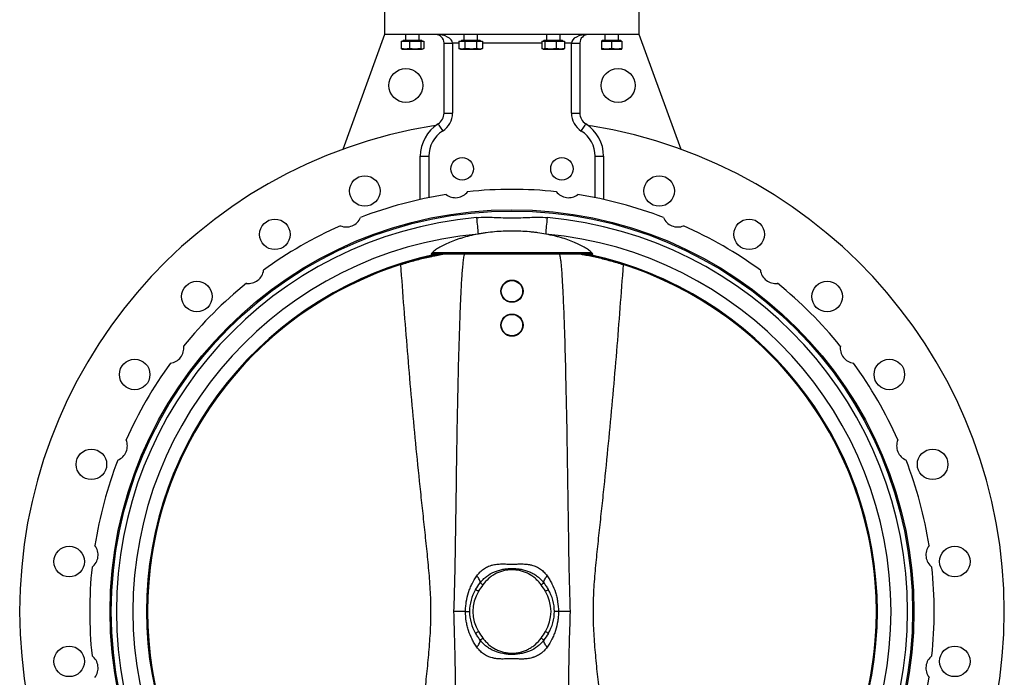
# Model space of a CAD drawing. Header units: millimetres. Extents: x 708 to 6010, y 131 to 3804.
# Tile 12 of 54: x 2048 to 3208, y 1637 to 2412. Entities that reach past the tile are written whole.
import ezdxf

# ---------------------------------------------------------------- set-up
doc = ezdxf.new("R2010")
doc.units = ezdxf.units.MM

msp = doc.modelspace()

# ---------------------------------------------------------------- linework, layer by layer
at = {"color": 7, "linetype": 'Continuous', "lineweight": 25}
for p, q in [((2478, 2430.8), (2478, 2394.7)), ((2778, 2394.7), (2778, 2434.7)), ((2478, 2394.7), (2428.8, 2259.4)), ((2478.6, 2394.7), (2478, 2394.7)), ((2777.5, 2394.7), (2478.6, 2394.7)), ((2502.7, 2394.7), (2502.7, 2387.6)), ((2518.7, 2387.6), (2518.7, 2394.7)), ((2571.4, 2394.7), (2571.4, 2387.6)), ((2587.4, 2387.6), (2587.4, 2394.7)), ((2668.6, 2394.7), (2668.6, 2387.6)), ((2684.6, 2387.6), (2684.6, 2394.7)), ((2737.4, 2394.7), (2737.4, 2387.6)), ((2753.4, 2387.6), (2753.4, 2394.7)), ((2778, 2394.7), (2777.5, 2394.7)), ((2827.3, 2259.4), (2778, 2394.7)), ((2497.3, 2386.8), (2497.3, 2378.3)), ((2497.3, 2386.8), (2507.1, 2386.8)), ((2499.7, 2387.6), (2498.9, 2386.8)), ((2521.7, 2387.6), (2499.7, 2387.6)), ((2507.1, 2386.8), (2507.1, 2378.3)), ((2507.1, 2386.8), (2520.5, 2386.8)), ((2520.5, 2386.8), (2520.5, 2378.3)), ((2520.5, 2386.8), (2524.1, 2386.8)), ((2522.5, 2386.8), (2521.7, 2387.6)), ((2524.1, 2386.8), (2524.1, 2378.3)), ((2548, 2384.7), (2558, 2384.7)), ((2548, 2302.1), (2548, 2384.7)), ((2558, 2384.7), (2558, 2302.1)), ((2565.6, 2386.8), (2565.6, 2378.3)), ((2565.6, 2386.8), (2572.5, 2386.8)), ((2565.6, 2378.3), (2567.4, 2377.6)), ((2568.4, 2387.6), (2567.6, 2386.8)), ((2590.4, 2387.6), (2568.4, 2387.6)), ((2572.5, 2386.8), (2572.5, 2378.3)), ((2572.5, 2386.8), (2586.4, 2386.8)), ((2586.4, 2386.8), (2586.4, 2378.3)), ((2586.4, 2386.8), (2593.3, 2386.8)), ((2591.2, 2386.8), (2590.4, 2387.6)), ((2591.4, 2377.6), (2593.3, 2378.3)), ((2593.3, 2386.8), (2593.3, 2378.3)), ((2663.3, 2386.8), (2663.3, 2378.3)), ((2663.3, 2386.8), (2666.8, 2386.8)), ((2665.6, 2387.6), (2664.8, 2386.8)), ((2687.6, 2387.6), (2665.6, 2387.6)), ((2666.8, 2386.8), (2666.8, 2378.3)), ((2666.8, 2386.8), (2680.2, 2386.8)), ((2680.2, 2386.8), (2680.2, 2378.3)), ((2680.2, 2386.8), (2690, 2386.8)), ((2688.4, 2386.8), (2687.6, 2387.6)), ((2690, 2386.8), (2690, 2378.3)), ((2698, 2384.7), (2708, 2384.7)), ((2698, 2302.1), (2698, 2384.7)), ((2708, 2384.7), (2708, 2302.1)), ((2733.4, 2386.8), (2733.4, 2378.3)), ((2733.4, 2386.8), (2745.4, 2386.8)), ((2734.4, 2387.6), (2733.6, 2386.8)), ((2756.4, 2387.6), (2734.4, 2387.6)), ((2745.4, 2386.8), (2745.4, 2378.3)), ((2745.4, 2386.8), (2757.4, 2386.8)), ((2757.2, 2386.8), (2756.4, 2387.6)), ((2757.4, 2386.8), (2757.4, 2378.3)), ((2498.3, 2377.8), (2498.7, 2377.6)), ((2498.7, 2377.6), (2502.2, 2377.6)), ((2502.2, 2377.6), (2513.8, 2377.6)), ((2513.8, 2377.6), (2522.3, 2377.6)), ((2522.7, 2377.6), (2522.3, 2377.6)), ((2522.7, 2377.6), (2523.1, 2377.8)), ((2567.4, 2377.6), (2569, 2377.6)), ((2569, 2377.6), (2579.4, 2377.6)), ((2579.4, 2377.6), (2589.8, 2377.6)), ((2589.8, 2377.6), (2591.4, 2377.6)), ((2664.2, 2377.8), (2664.6, 2377.6)), ((2664.6, 2377.6), (2665.1, 2377.6)), ((2665.1, 2377.6), (2673.5, 2377.6)), ((2673.5, 2377.6), (2685.1, 2377.6)), ((2685.1, 2377.6), (2688.6, 2377.6)), ((2688.6, 2377.6), (2689.1, 2377.8)), ((2733.4, 2377.6), (2739.4, 2377.6)), ((2739.4, 2377.6), (2751.4, 2377.6)), ((2751.4, 2377.6), (2757.4, 2377.6)), ((2548, 2302.1), (2558, 2302.1)), ((2698, 2302.1), (2708, 2302.1)), ((2520, 2251.3), (2530, 2251.3)), ((2520, 2200.4), (2520, 2251.3)), ((2530, 2251.3), (2530, 2202.5)), ((2726, 2251.3), (2736, 2251.3)), ((2726, 2202.5), (2726, 2251.3)), ((2736, 2251.3), (2736, 2200.4)), ((2721.3, 2137.3), (2534.8, 2137.3)), ((2719.4, 2135.7), (2536.6, 2135.7)), ((2573.3, 1714.7), (2559.2, 1714.7)), ((2696.9, 1714.7), (2682.8, 1714.7))]:
    msp.add_line(p, q, dxfattribs=at)
at = {"color": 8, "linetype": 'Continuous', "lineweight": 25}
for p, q in [((2565.6, 2384.7), (2558, 2384.7)), ((2663.3, 2384.7), (2593.3, 2384.7)), ((2698, 2384.7), (2690, 2384.7))]:
    msp.add_line(p, q, dxfattribs=at)
at = {"color": 7, "linetype": 'Continuous', "lineweight": 25, "flags": 128}
for points in [[(2541, 2289.4), (2541.1, 2289.2), (2541.4, 2288.7), (2541.9, 2288), (2542.6, 2286.9), (2543.4, 2285.6), (2544.3, 2284.2), (2545.3, 2282.6), (2546.4, 2280.9)], [(2709.7, 2280.9), (2710.7, 2282.6), (2711.8, 2284.2), (2712.7, 2285.6), (2713.5, 2286.9), (2714.1, 2288), (2714.6, 2288.7), (2714.9, 2289.2), (2715, 2289.4)], [(2586.3, 2179), (2586.6, 2176.3), (2586.8, 2173.6), (2587, 2171.1), (2587.3, 2168.7), (2587.5, 2166.5), (2587.6, 2164.5), (2587.8, 2162.8), (2587.9, 2161.3), (2588, 2160.2), (2588.1, 2159.5)], [(2668, 2159.5), (2668.1, 2160.2), (2668.2, 2161.3), (2668.3, 2162.8), (2668.4, 2164.5), (2668.6, 2166.5), (2668.8, 2168.7), (2669, 2171.1), (2669.3, 2173.6), (2669.5, 2176.3), (2669.8, 2179)], [(2590.6, 1748.4), (2590.6, 1749.2), (2590.4, 1750), (2590.1, 1751), (2589.7, 1752), (2589.1, 1753.1), (2588.4, 1754.3), (2587.5, 1755.4), (2586.6, 1756.6)], [(2665.5, 1748.4), (2665.5, 1749.2), (2665.7, 1750), (2665.9, 1751), (2666.4, 1752), (2667, 1753.1), (2667.7, 1754.3), (2668.6, 1755.4), (2669.5, 1756.6)], [(2588.6, 1738.5), (2588, 1738.9), (2587.3, 1739.2), (2586.7, 1739.6), (2586.2, 1739.9), (2585.8, 1740.2), (2585.5, 1740.4), (2585.3, 1740.5), (2585.2, 1740.5)], [(2593.7, 1746.1), (2593.2, 1746.5), (2592.6, 1746.9), (2592.1, 1747.3), (2591.7, 1747.6), (2591.3, 1747.9), (2591, 1748.1), (2590.7, 1748.3), (2590.6, 1748.4)], [(2662.4, 1746.1), (2662.9, 1746.5), (2663.4, 1746.9), (2663.9, 1747.3), (2664.4, 1747.6), (2664.8, 1747.9), (2665.1, 1748.1), (2665.4, 1748.3), (2665.5, 1748.4)], [(2670.9, 1740.5), (2670.8, 1740.5), (2670.6, 1740.4), (2670.3, 1740.2), (2669.9, 1739.9), (2669.3, 1739.6), (2668.8, 1739.2), (2668.1, 1738.9), (2667.4, 1738.5)], [(2588.6, 1691), (2588, 1690.6), (2587.3, 1690.2), (2586.7, 1689.8), (2586.2, 1689.5), (2585.8, 1689.3), (2585.5, 1689.1), (2585.3, 1688.9), (2585.2, 1688.9)], [(2590.6, 1681), (2590.7, 1681.1), (2591, 1681.3), (2591.3, 1681.6), (2591.7, 1681.8), (2592.1, 1682.2), (2592.6, 1682.5), (2593.2, 1682.9), (2593.7, 1683.3)], [(2665.5, 1681), (2665.4, 1681.1), (2665.1, 1681.3), (2664.8, 1681.6), (2664.4, 1681.8), (2663.9, 1682.2), (2663.4, 1682.5), (2662.9, 1682.9), (2662.4, 1683.3)], [(2670.9, 1688.9), (2670.8, 1688.9), (2670.6, 1689.1), (2670.3, 1689.3), (2669.9, 1689.5), (2669.3, 1689.8), (2668.8, 1690.2), (2668.1, 1690.6), (2667.4, 1691)], [(2586.6, 1672.8), (2587.5, 1674), (2588.4, 1675.2), (2589.1, 1676.3), (2589.7, 1677.4), (2590.1, 1678.4), (2590.4, 1679.4), (2590.6, 1680.3), (2590.6, 1681)], [(2669.5, 1672.8), (2668.6, 1674), (2667.7, 1675.2), (2667, 1676.3), (2666.4, 1677.4), (2665.9, 1678.4), (2665.7, 1679.4), (2665.5, 1680.3), (2665.5, 1681)]]:
    msp.add_lwpolyline(points, dxfattribs=at)
at = {"color": 7, "linetype": 'Continuous', "lineweight": 25}
for centre, radius in [((2503, 2334.7), 20), ((2753, 2334.7), 20), ((2569.3, 2236.4), 13.2), ((2686.8, 2236.4), 13.2), ((2454.6, 2210.3), 18), ((2801.4, 2210.3), 18), ((2628, 1714.7), 473.5), ((2628, 1714.7), 472), ((2348.7, 2159.2), 18), ((2907.4, 2159.2), 18), ((2256.8, 2085.9), 18), ((2628, 2092.2), 13.1), ((2628, 2092.2), 12.6), ((2999.3, 2085.9), 18), ((2628, 2052.2), 13.1), ((2628, 2052.2), 12.6), ((2183.5, 1994), 18), ((3072.6, 1994), 18), ((2132.5, 1888.1), 18), ((3123.6, 1888.1), 18), ((2106.3, 1773.5), 18), ((3149.7, 1773.5), 18), ((2106.3, 1655.9), 18), ((3149.7, 1655.9), 18)]:
    msp.add_circle(centre, radius, dxfattribs=at)
for centre, radius, start, end in [((2538, 2384.7), 10, 0, 90), ((2718, 2384.7), 10, 90, 180), ((2533, 2302.1), 15, 302.231, 0), ((2533, 2302.1), 25, 302.231, 0), ((2723, 2302.1), 25, 180, 237.769), ((2723, 2302.1), 15, 180, 237.769), ((2628, 1714.7), 580, 99.1874, 260.8126), ((2565, 2251.3), 45, 122.231, 180), ((2533, 2302.1), 15, 279.1874, 302.231), ((2691, 2251.3), 45, 0, 57.769), ((2723, 2302.1), 15, 237.769, 260.8126), ((2628, 1714.7), 580, 279.1874, 80.8126), ((2565, 2251.3), 35, 122.231, 180), ((2691, 2251.3), 35, 0, 57.769), ((2628, 1714.7), 497.5, 98.9733, 111.0267), ((2561.5, 2220.4), 18, 232.215, 322.785), ((2628, 1714.7), 497.5, 83.9733, 96.0267), ((2694.6, 2220.4), 18, 217.215, 307.785), ((2628, 1714.7), 497.5, 68.9733, 81.0267), ((2628, 1714.7), 466.1, 95.1337, 264.8663), ((2628, 1714.7), 497.5, 113.9733, 126.0267), ((2432.9, 2185.9), 18, 247.215, 337.785), ((2628, 1714.7), 466.1, 275.1337, 84.8663), ((2823.2, 2185.9), 18, 202.215, 292.785), ((2628, 1714.7), 497.5, 53.9733, 66.0267), ((2628, 1714.7), 446.6, 95.1337, 264.8663), ((2628, 1714.7), 446.6, 275.1337, 84.8663), ((2628, 1714.7), 430.5, 102.3505, 257.6495), ((2628, 1714.7), 429.4, 281.3216, 78.6784), ((2628, 1714.7), 430.5, 282.3505, 77.6495), ((2628, 1714.7), 429.4, 107.7573, 252.2427), ((2628, 1714.7), 429.4, 287.7573, 72.2427), ((2317.6, 2119.3), 18, 262.215, 352.785), ((2938.5, 2119.3), 18, 187.215, 277.785), ((2628, 1714.7), 497.5, 128.9733, 141.0267), ((2628, 1714.7), 497.5, 38.9733, 51.0267), ((2223.4, 2025.2), 18, 277.215, 7.785), ((3032.7, 2025.2), 18, 172.215, 262.785), ((2628, 1714.7), 497.5, 143.9733, 156.0267), ((2628, 1714.7), 497.5, 23.9733, 36.0267), ((2156.9, 1909.9), 18, 292.215, 22.785), ((3099.2, 1909.9), 18, 157.215, 247.785), ((2628, 1714.7), 497.5, 158.9733, 171.0267), ((2628, 1714.7), 497.5, 8.9733, 21.0267), ((2122.4, 1781.3), 18, 307.215, 37.785), ((3133.7, 1781.3), 18, 142.215, 232.785), ((2628, 1714.7), 497.5, 173.9733, 186.0267), ((2628, 1714.7), 497.5, 353.9733, 6.0267), ((2628, 1714.7), 50, 148.9275, 211.0725), ((2628, 1714.7), 50, 328.9275, 31.0725), ((2628, 1714.7), 46, 148.9275, 211.0725), ((2628, 1714.7), 46, 328.9275, 31.0725), ((2122.4, 1648.1), 18, 322.215, 52.785), ((3133.7, 1648.1), 18, 127.215, 217.785), ((2628, 1714.7), 497.5, 338.9733, 351.0267)]:
    msp.add_arc(centre, radius, start, end, dxfattribs=at)
at = {"color": 8, "linetype": 'Continuous', "lineweight": 25}
for radius, start, end in [(430.4, 101.9672, 257.9142), (429.4, 101.3216, 258.6784), (430.4, 281.9672, 77.9142)]:
    msp.add_arc((2628, 1714.7), radius, start, end, dxfattribs=at)
at = {"color": 7, "linetype": 'Continuous', "lineweight": 25}
for centre, start_param, end_param in [((2538, 2384.7), 0, 1.570796), ((2718, 2384.7), 1.570796, 3.141593)]:
    msp.add_ellipse(centre, major_axis=(20, 0), ratio=0.5, start_param=start_param, end_param=end_param, dxfattribs=at)
for points, knots in [([(2502.2, 2377.6), (2501, 2377.7), (2499.4, 2377.8), (2497.7, 2378.2), (2497.3, 2378.3)], [0, 0, 0, 0, 0.7469334, 1, 1, 1, 1]), ([(2497.3, 2378.3), (2497.6, 2378.1), (2497.9, 2377.8), (2498.3, 2377.8), (2498.3, 2377.8)], [0, 0, 0, 0, 0.926075, 1, 1, 1, 1]), ([(2507.1, 2378.3), (2507.1, 2378.3), (2506.3, 2378.1), (2504.6, 2377.7), (2503, 2377.6), (2502.2, 2377.6)], [0, 0, 0, 0, 0.026969, 0.511713, 1, 1, 1, 1]), ([(2513.8, 2377.6), (2512.7, 2377.6), (2510.5, 2377.7), (2508.2, 2378.1), (2507.1, 2378.3)], [0, 0, 0, 0, 0.497782, 1, 1, 1, 1]), ([(2520.5, 2378.3), (2519.4, 2378.1), (2517.2, 2377.7), (2514.9, 2377.6), (2513.8, 2377.6)], [0, 0, 0, 0, 0.498112, 1, 1, 1, 1]), ([(2522.3, 2377.6), (2522, 2377.6), (2521.4, 2377.7), (2520.8, 2378.1), (2520.5, 2378.3)], [0, 0, 0, 0, 0.497781, 1, 1, 1, 1]), ([(2524.1, 2378.3), (2523.8, 2378.1), (2523.2, 2377.7), (2522.6, 2377.6), (2522.3, 2377.6)], [0, 0, 0, 0, 0.498113, 1, 1, 1, 1]), ([(2569, 2377.6), (2568.5, 2377.6), (2567.3, 2377.7), (2566.2, 2378.1), (2565.6, 2378.3)], [0, 0, 0, 0, 0.497781, 1, 1, 1, 1]), ([(2572.5, 2378.3), (2571.9, 2378.1), (2570.8, 2377.7), (2569.6, 2377.6), (2569, 2377.6)], [0, 0, 0, 0, 0.498114, 1, 1, 1, 1]), ([(2579.4, 2377.6), (2577.7, 2377.7), (2575.4, 2377.8), (2573.1, 2378.2), (2572.5, 2378.3)], [0, 0, 0, 0, 0.746934, 1, 1, 1, 1]), ([(2586.4, 2378.3), (2586.3, 2378.3), (2585.1, 2378.1), (2582.8, 2377.7), (2580.6, 2377.6), (2579.4, 2377.6)], [0, 0, 0, 0, 0.0269692, 0.5117136, 1, 1, 1, 1]), ([(2589.8, 2377.6), (2589.3, 2377.6), (2588.1, 2377.7), (2586.9, 2378.1), (2586.4, 2378.3)], [0, 0, 0, 0, 0.497781, 1, 1, 1, 1]), ([(2593.3, 2378.3), (2592.7, 2378.1), (2591.6, 2377.7), (2590.4, 2377.6), (2589.8, 2377.6)], [0, 0, 0, 0, 0.498113, 1, 1, 1, 1]), ([(2665.1, 2377.6), (2664.8, 2377.6), (2664.2, 2377.7), (2663.6, 2378.1), (2663.3, 2378.3)], [0, 0, 0, 0, 0.497782, 1, 1, 1, 1]), ([(2666.8, 2378.3), (2666.5, 2378.1), (2666, 2377.7), (2665.4, 2377.6), (2665.1, 2377.6)], [0, 0, 0, 0, 0.498112, 1, 1, 1, 1]), ([(2673.5, 2377.6), (2672.4, 2377.6), (2670.2, 2377.7), (2668, 2378.1), (2666.8, 2378.3)], [0, 0, 0, 0, 0.497781, 1, 1, 1, 1]), ([(2680.2, 2378.3), (2679.1, 2378.1), (2676.9, 2377.7), (2674.7, 2377.6), (2673.5, 2377.6)], [0, 0, 0, 0, 0.498112, 1, 1, 1, 1]), ([(2685.1, 2377.6), (2683.9, 2377.7), (2682.3, 2377.8), (2680.6, 2378.2), (2680.2, 2378.3)], [0, 0, 0, 0, 0.7469334, 1, 1, 1, 1]), ([(2690, 2378.3), (2690, 2378.3), (2689.2, 2378.1), (2687.5, 2377.7), (2685.9, 2377.6), (2685.1, 2377.6)], [0, 0, 0, 0, 0.026969, 0.511713, 1, 1, 1, 1]), ([(2689.1, 2377.8), (2689.1, 2377.8), (2689.4, 2377.8), (2689.7, 2378.1), (2690, 2378.3)], [0, 0, 0, 0, 0.066321, 1, 1, 1, 1]), ([(2739.4, 2377.6), (2738.4, 2377.6), (2736.4, 2377.7), (2734.4, 2378.1), (2733.4, 2378.3)], [0, 0, 0, 0, 0.497781, 1, 1, 1, 1]), ([(2733.4, 2378.3), (2733.4, 2378.2), (2733.4, 2377.8), (2733.4, 2377.7), (2733.4, 2377.6)], [0, 0, 0, 0, 0.253066, 1, 1, 1, 1]), ([(2745.4, 2378.3), (2744.4, 2378.1), (2742.4, 2377.7), (2740.4, 2377.6), (2739.4, 2377.6)], [0, 0, 0, 0, 0.498112, 1, 1, 1, 1]), ([(2751.4, 2377.6), (2750.4, 2377.6), (2748.4, 2377.7), (2746.4, 2378.1), (2745.4, 2378.3)], [0, 0, 0, 0, 0.497781, 1, 1, 1, 1]), ([(2757.4, 2378.3), (2756.4, 2378.1), (2754.4, 2377.7), (2752.4, 2377.6), (2751.4, 2377.6)], [0, 0, 0, 0, 0.498114, 1, 1, 1, 1]), ([(2757.4, 2377.6), (2757.4, 2377.7), (2757.4, 2377.8), (2757.4, 2378.2), (2757.4, 2378.3)], [0, 0, 0, 0, 0.746934, 1, 1, 1, 1]), ([(2586.3, 2179), (2589.8, 2179.3), (2593.3, 2179.4), (2600.3, 2179.4), (2603.7, 2179.3), (2610.7, 2179.1), (2614.2, 2178.9), (2619.4, 2178.7), (2621.1, 2178.6), (2624.6, 2178.6), (2626.3, 2178.5), (2629.8, 2178.5), (2631.5, 2178.6), (2635, 2178.6), (2636.8, 2178.7), (2642, 2178.9), (2645.4, 2179.1), (2652.4, 2179.3), (2655.9, 2179.4), (2662.8, 2179.4), (2666.3, 2179.3), (2669.8, 2179)], [0, 0, 0, 0, 0.125, 0.125, 0.25, 0.25, 0.375, 0.375, 0.4375, 0.4375, 0.5, 0.5, 0.5625, 0.5625, 0.625, 0.625, 0.75, 0.75, 0.875, 0.875, 1, 1, 1, 1]), ([(2588.1, 2159.5), (2584.6, 2158.8), (2581.3, 2158.1), (2574.8, 2156.6), (2571.7, 2155.7), (2567.3, 2154.4), (2565.8, 2153.9), (2563.7, 2153.2), (2563, 2153), (2561.6, 2152.5), (2560.9, 2152.2), (2557.5, 2151), (2555, 2150), (2550.3, 2147.9), (2548.1, 2146.9), (2545.6, 2145.5), (2545.1, 2145.3), (2544.1, 2144.7), (2543.6, 2144.5), (2542.2, 2143.6), (2541.3, 2143.1), (2538.8, 2141.5), (2537.3, 2140.4), (2535.4, 2138.9), (2534.8, 2138.3), (2533.7, 2137.3), (2533.2, 2136.8), (2532.7, 2136.3)], [0, 0, 0, 0, 0.125, 0.125, 0.25, 0.25, 0.3125, 0.3125, 0.34375, 0.34375, 0.375, 0.375, 0.5, 0.5, 0.625, 0.625, 0.65625, 0.65625, 0.6875, 0.6875, 0.75, 0.75, 0.875, 0.875, 0.9375, 0.9375, 1, 1, 1, 1]), ([(2668, 2159.5), (2664.9, 2160.1), (2661.8, 2160.6), (2656.9, 2161.3), (2655.3, 2161.5), (2651.9, 2161.9), (2650.2, 2162), (2645.2, 2162.5), (2641.8, 2162.7), (2635, 2163.1), (2631.6, 2163.1), (2626.4, 2163.1), (2624.7, 2163.1), (2622.1, 2163.1), (2621.2, 2163), (2619.5, 2163), (2618.6, 2162.9), (2614.3, 2162.7), (2610.9, 2162.5), (2604.2, 2161.9), (2600.9, 2161.5), (2596, 2160.8), (2594.4, 2160.6), (2592, 2160.2), (2591.2, 2160.1), (2589.7, 2159.8), (2588.9, 2159.6), (2588.1, 2159.5)], [0, 0, 0, 0, 0.125, 0.125, 0.1875, 0.1875, 0.25, 0.25, 0.375, 0.375, 0.5, 0.5, 0.5625, 0.5625, 0.59375, 0.59375, 0.625, 0.625, 0.75, 0.75, 0.875, 0.875, 0.9375, 0.9375, 0.96875, 0.96875, 1, 1, 1, 1]), ([(2723.4, 2136.3), (2722.9, 2136.8), (2722.4, 2137.3), (2721.3, 2138.3), (2720.7, 2138.9), (2718.8, 2140.4), (2717.3, 2141.5), (2714, 2143.6), (2712.1, 2144.7), (2709.6, 2146), (2709, 2146.3), (2708, 2146.8), (2707.4, 2147.1), (2705.8, 2147.9), (2704.6, 2148.4), (2701.1, 2150), (2698.5, 2151), (2693.2, 2153), (2690.4, 2153.9), (2685.9, 2155.3), (2684.4, 2155.7), (2682, 2156.3), (2681.2, 2156.5), (2679.6, 2156.9), (2678.8, 2157.1), (2674.8, 2158.1), (2671.4, 2158.8), (2668, 2159.5)], [0, 0, 0, 0, 0.0625, 0.0625, 0.125, 0.125, 0.25, 0.25, 0.375, 0.375, 0.40625, 0.40625, 0.4375, 0.4375, 0.5, 0.5, 0.625, 0.625, 0.75, 0.75, 0.8125, 0.8125, 0.84375, 0.84375, 0.875, 0.875, 1, 1, 1, 1]), ([(2497.1, 2123.6), (2499.6, 2124.4), (2504.7, 2126), (2512.4, 2128.2), (2520.1, 2130.2), (2527.8, 2132.1), (2535.4, 2133.7), (2541.6, 2135), (2545.2, 2135.5), (2546.4, 2135.7)], [0, 0, 0, 0, 0.14914, 0.298274, 0.451621, 0.604962, 0.761488, 0.91801, 1, 1, 1, 1]), ([(2532.7, 2136.3), (2533, 2136.6), (2533.3, 2136.9), (2534, 2137.2), (2534.4, 2137.3), (2534.8, 2137.3)], [0, 0, 0, 0, 0.5, 0.5, 1, 1, 1, 1]), ([(2535.5, 2135.7), (2535.2, 2135.7), (2534.9, 2135.7), (2534.5, 2135.6), (2534.4, 2135.6), (2534.1, 2135.5), (2534, 2135.5), (2533.8, 2135.4)], [0, 0, 0, 0, 0.5, 0.5, 0.75, 0.75, 1, 1, 1, 1]), ([(2536.6, 2135.7), (2536.6, 2135.7), (2536.5, 2135.7), (2536.4, 2135.7), (2536.3, 2135.7), (2536.2, 2135.7), (2536.1, 2135.7), (2535.8, 2135.7), (2535.7, 2135.7), (2535.5, 2135.7)], [0, 0, 0, 0, 0.25, 0.25, 0.5, 0.5, 0.75, 0.75, 1, 1, 1, 1]), ([(2571.9, 2135.7), (2571.7, 2135.1), (2571, 2132.7), (2570.4, 2127.9), (2569.4, 2118.5), (2568.4, 2105.6), (2567.6, 2089.3), (2566.5, 2062.2), (2565.2, 2024.1), (2564, 1975.3), (2563.1, 1926.4), (2562.4, 1880.2), (2561.8, 1836.8), (2561.2, 1796.1), (2560.5, 1755.4), (2559.7, 1728.3), (2559.2, 1714.7)], [0, 0, 0, 0, 0.004687, 0.019296, 0.033954, 0.072649, 0.11137, 0.150092, 0.266031, 0.381984, 0.497952, 0.613912, 0.71044, 0.806975, 0.903494, 1, 1, 1, 1]), ([(2696.9, 1714.7), (2696.5, 1727.5), (2695.7, 1753), (2695, 1791.3), (2694.4, 1833.8), (2693.7, 1880.5), (2692.8, 1937.1), (2691.7, 1992), (2690.4, 2040.1), (2689.2, 2072.3), (2688.2, 2093.8), (2687.4, 2108.3), (2686.7, 2118), (2686.1, 2124.5), (2685.6, 2128.9), (2685.1, 2131.8), (2684.7, 2133.7), (2684.5, 2135), (2684.3, 2135.5), (2684.2, 2135.7)], [0, 0, 0, 0, 0.090834, 0.181681, 0.27253, 0.39323, 0.51393, 0.675484, 0.783667, 0.856148, 0.904741, 0.93735, 0.959263, 0.974019, 0.983985, 0.990745, 0.995362, 0.998547, 1, 1, 1, 1]), ([(2709.7, 2135.7), (2710.4, 2135.6), (2713.3, 2135.2), (2718.7, 2134.2), (2725.8, 2132.7), (2733, 2131), (2740.4, 2129.1), (2747.8, 2127), (2754.1, 2125.2), (2757.8, 2124), (2759, 2123.6)], [0, 0, 0, 0, 0.0453968, 0.1943469, 0.3433001, 0.487923, 0.6325501, 0.7811054, 0.9296661, 1, 1, 1, 1]), ([(2720.6, 2135.7), (2720.4, 2135.7), (2720.3, 2135.7), (2720, 2135.7), (2719.9, 2135.7), (2719.7, 2135.7), (2719.5, 2135.7), (2719.4, 2135.7)], [0, 0, 0, 0, 0.25, 0.25, 0.5, 0.5, 1, 1, 1, 1]), ([(2720.6, 2135.7), (2720.9, 2135.7), (2721.1, 2135.7), (2721.6, 2135.6), (2721.7, 2135.6), (2722, 2135.5), (2722.1, 2135.5), (2722.2, 2135.4)], [0, 0, 0, 0, 0.5, 0.5, 0.75, 0.75, 1, 1, 1, 1]), ([(2721.3, 2137.3), (2721.7, 2137.3), (2722.1, 2137.2), (2722.8, 2136.9), (2723.1, 2136.6), (2723.4, 2136.3)], [0, 0, 0, 0, 0.5, 0.5, 1, 1, 1, 1]), ([(2497.1, 1305.8), (2499.5, 1339.9), (2502.2, 1374), (2506.4, 1425.2), (2507.9, 1442.2), (2510.9, 1476.3), (2512.5, 1493.3), (2515.8, 1527.4), (2517.5, 1544.4), (2520.1, 1569.9), (2521, 1578.4), (2522.8, 1595.4), (2523.7, 1604), (2525.6, 1621), (2526.5, 1629.5), (2528.3, 1646.5), (2529.1, 1655.1), (2530.7, 1672.1), (2531.3, 1680.7), (2532.1, 1693.5), (2532.3, 1697.8), (2532.5, 1706.4), (2532.6, 1710.7), (2532.6, 1719.3), (2532.5, 1723.6), (2532.2, 1732.1), (2532, 1736.4), (2531.3, 1749.2), (2530.6, 1757.8), (2529.1, 1774.8), (2528.2, 1783.3), (2526.4, 1800.3), (2525.5, 1808.8), (2523.7, 1825.8), (2522.8, 1834.3), (2521, 1851.3), (2520.1, 1859.8), (2517.4, 1885.3), (2515.7, 1902.3), (2512.5, 1936.4), (2510.9, 1953.4), (2507.8, 1987.4), (2506.4, 2004.4), (2502.2, 2055.5), (2499.5, 2089.5), (2497.1, 2123.6)], [0, 0, 0, 0, 0.125, 0.125, 0.1875, 0.1875, 0.25, 0.25, 0.3125, 0.3125, 0.34375, 0.34375, 0.375, 0.375, 0.40625, 0.40625, 0.4375, 0.4375, 0.46875, 0.46875, 0.484375, 0.484375, 0.5, 0.5, 0.515625, 0.515625, 0.53125, 0.53125, 0.5625, 0.5625, 0.59375, 0.59375, 0.625, 0.625, 0.65625, 0.65625, 0.6875, 0.6875, 0.75, 0.75, 0.8125, 0.8125, 0.875, 0.875, 1, 1, 1, 1]), ([(2759, 2123.6), (2756.5, 2089.5), (2753.9, 2055.4), (2749.7, 2004.3), (2748.2, 1987.2), (2745.2, 1953.2), (2743.6, 1936.1), (2740.3, 1902.1), (2738.6, 1885), (2736, 1859.5), (2735.1, 1851), (2733.3, 1834), (2732.4, 1825.5), (2730.5, 1808.4), (2729.6, 1799.9), (2727.8, 1782.9), (2727, 1774.4), (2725.4, 1757.3), (2724.7, 1748.8), (2724, 1735.9), (2723.8, 1731.6), (2723.6, 1723.1), (2723.5, 1718.8), (2723.5, 1710.2), (2723.6, 1705.9), (2723.9, 1697.3), (2724, 1693), (2724.8, 1680.2), (2725.5, 1671.7), (2727, 1654.6), (2727.9, 1646.1), (2729.6, 1629.1), (2730.6, 1620.6), (2732.4, 1603.6), (2733.3, 1595.1), (2735.1, 1578.1), (2736, 1569.6), (2738.7, 1544.1), (2740.4, 1527.1), (2743.6, 1493.1), (2745.2, 1476.1), (2748.2, 1442), (2749.7, 1425), (2753.9, 1374), (2756.5, 1339.9), (2759, 1305.8)], [0, 0, 0, 0, 0.125, 0.125, 0.1875, 0.1875, 0.25, 0.25, 0.3125, 0.3125, 0.34375, 0.34375, 0.375, 0.375, 0.40625, 0.40625, 0.4375, 0.4375, 0.46875, 0.46875, 0.484375, 0.484375, 0.5, 0.5, 0.515625, 0.515625, 0.53125, 0.53125, 0.5625, 0.5625, 0.59375, 0.59375, 0.625, 0.625, 0.65625, 0.65625, 0.6875, 0.6875, 0.75, 0.75, 0.8125, 0.8125, 0.875, 0.875, 1, 1, 1, 1]), ([(2586.6, 1756.6), (2587.7, 1758.2), (2588.9, 1759.6), (2590.5, 1761.3), (2590.8, 1761.6), (2591.5, 1762.2), (2591.9, 1762.6), (2593, 1763.5), (2593.7, 1764), (2595.9, 1765.6), (2597.5, 1766.6), (2600.1, 1767.8), (2600.9, 1768.1), (2602.3, 1768.6), (2602.7, 1768.8), (2603.6, 1769.1), (2604.1, 1769.2), (2606.4, 1769.8), (2608.3, 1770.2), (2611.2, 1770.5), (2612.1, 1770.6), (2614.1, 1770.7), (2615.1, 1770.7), (2618, 1770.8), (2620, 1770.7), (2623, 1770.6), (2624, 1770.6), (2626, 1770.5), (2627, 1770.5), (2629, 1770.5), (2630, 1770.5), (2632, 1770.6), (2633, 1770.6), (2635.9, 1770.7), (2637.9, 1770.8), (2641.8, 1770.7), (2643.8, 1770.6), (2646.7, 1770.3), (2647.6, 1770.2), (2649.1, 1769.9), (2649.5, 1769.8), (2650.5, 1769.6), (2650.9, 1769.5), (2653.3, 1768.8), (2655, 1768.2), (2657.6, 1767), (2658.4, 1766.6), (2660.1, 1765.6), (2660.9, 1765.1), (2663.2, 1763.5), (2664.6, 1762.3), (2667.2, 1759.6), (2668.4, 1758.2), (2669.5, 1756.6)], [0, 0, 0, 0, 0.0625, 0.0625, 0.078125, 0.078125, 0.09375, 0.09375, 0.125, 0.125, 0.1875, 0.1875, 0.21875, 0.21875, 0.234375, 0.234375, 0.25, 0.25, 0.3125, 0.3125, 0.34375, 0.34375, 0.375, 0.375, 0.4375, 0.4375, 0.46875, 0.46875, 0.5, 0.5, 0.53125, 0.53125, 0.5625, 0.5625, 0.625, 0.625, 0.6875, 0.6875, 0.71875, 0.71875, 0.734375, 0.734375, 0.75, 0.75, 0.8125, 0.8125, 0.84375, 0.84375, 0.875, 0.875, 0.9375, 0.9375, 1, 1, 1, 1]), ([(2590.6, 1748.4), (2591.6, 1749.8), (2592.8, 1751.2), (2594.7, 1753.1), (2595.3, 1753.7), (2596.7, 1754.9), (2597.4, 1755.4), (2600.9, 1758.2), (2603.9, 1759.9), (2608.1, 1761.7), (2608.9, 1762), (2610.6, 1762.6), (2611.4, 1762.9), (2614, 1763.7), (2615.7, 1764.1), (2618.3, 1764.6), (2619.2, 1764.7), (2621, 1765), (2621.9, 1765.1), (2624.5, 1765.3), (2626.3, 1765.4), (2629.9, 1765.4), (2631.6, 1765.3), (2634.3, 1765.1), (2635.2, 1764.9), (2637, 1764.7), (2637.9, 1764.6), (2642.2, 1763.7), (2645.6, 1762.7), (2649.7, 1761), (2650.5, 1760.6), (2652.1, 1759.8), (2652.9, 1759.4), (2655.2, 1758), (2656.7, 1757), (2659.5, 1754.9), (2660.8, 1753.7), (2662.6, 1751.8), (2663.3, 1751.2), (2664.4, 1749.8), (2665, 1749.1), (2665.5, 1748.4)], [0, 0, 0, 0, 0.0625, 0.0625, 0.09375, 0.09375, 0.125, 0.125, 0.25, 0.25, 0.28125, 0.28125, 0.3125, 0.3125, 0.375, 0.375, 0.40625, 0.40625, 0.4375, 0.4375, 0.5, 0.5, 0.5625, 0.5625, 0.59375, 0.59375, 0.625, 0.625, 0.75, 0.75, 0.78125, 0.78125, 0.8125, 0.8125, 0.875, 0.875, 0.9375, 0.9375, 0.96875, 0.96875, 1, 1, 1, 1]), ([(2662.4, 1746.1), (2661.4, 1747.5), (2660.3, 1748.8), (2658.6, 1750.6), (2658, 1751.2), (2656.8, 1752.4), (2656.2, 1753), (2653, 1755.7), (2650.3, 1757.6), (2646.6, 1759.5), (2645.8, 1759.9), (2644.3, 1760.6), (2643.5, 1760.9), (2641.1, 1761.8), (2639.5, 1762.3), (2636.3, 1763.1), (2634.7, 1763.4), (2632.2, 1763.7), (2631.3, 1763.8), (2629.7, 1763.9), (2628.8, 1763.9), (2624.7, 1763.9), (2621.4, 1763.5), (2617.3, 1762.5), (2616.5, 1762.2), (2614.9, 1761.7), (2614.1, 1761.5), (2611.7, 1760.6), (2610.2, 1759.9), (2607.3, 1758.3), (2605.8, 1757.5), (2603.8, 1756.1), (2603.1, 1755.6), (2601.7, 1754.6), (2601.1, 1754), (2598, 1751.3), (2595.7, 1748.8), (2593.7, 1746.1)], [0, 0, 0, 0, 0.0625, 0.0625, 0.09375, 0.09375, 0.125, 0.125, 0.25, 0.25, 0.28125, 0.28125, 0.3125, 0.3125, 0.375, 0.375, 0.4375, 0.4375, 0.46875, 0.46875, 0.5, 0.5, 0.625, 0.625, 0.65625, 0.65625, 0.6875, 0.6875, 0.75, 0.75, 0.8125, 0.8125, 0.84375, 0.84375, 0.875, 0.875, 1, 1, 1, 1]), ([(2573.3, 1714.7), (2573.3, 1716.6), (2573.4, 1718.5), (2573.6, 1721.4), (2573.7, 1722.4), (2574, 1724.3), (2574.1, 1725.2), (2574.8, 1729.9), (2575.7, 1733.6), (2577.1, 1738), (2577.4, 1738.9), (2578, 1740.6), (2578.4, 1741.5), (2579.4, 1744.1), (2580.2, 1745.7), (2582.6, 1750.6), (2584.4, 1753.7), (2586.6, 1756.6)], [0, 0, 0, 0, 0.125, 0.125, 0.1875, 0.1875, 0.25, 0.25, 0.5, 0.5, 0.5625, 0.5625, 0.625, 0.625, 0.75, 0.75, 1, 1, 1, 1]), ([(2669.5, 1756.6), (2670.6, 1755.2), (2671.6, 1753.7), (2673.4, 1750.6), (2674.3, 1749), (2676.8, 1744.1), (2678.1, 1740.6), (2679.8, 1735.3), (2680.3, 1733.5), (2681, 1730.8), (2681.2, 1729.8), (2681.5, 1728), (2681.7, 1727), (2682.4, 1722.4), (2682.8, 1718.6), (2682.8, 1714.7)], [0, 0, 0, 0, 0.125, 0.125, 0.25, 0.25, 0.5, 0.5, 0.625, 0.625, 0.6875, 0.6875, 0.75, 0.75, 1, 1, 1, 1]), ([(2665.5, 1748.4), (2666.5, 1747.1), (2667.4, 1745.8), (2669.2, 1743.2), (2670, 1741.9), (2670.9, 1740.5)], [0, 0, 0, 0, 0.5, 0.5, 1, 1, 1, 1]), ([(2559.2, 1714.7), (2559.6, 1702), (2560.4, 1676.4), (2561.1, 1638.1), (2561.7, 1595.6), (2562.4, 1548.9), (2563.3, 1492.3), (2564.4, 1437.4), (2565.7, 1389.4), (2566.9, 1357.2), (2567.9, 1335.6), (2568.7, 1321.1), (2569.4, 1311.4), (2570, 1304.9), (2570.5, 1300.6), (2571, 1297.6), (2571.3, 1295.7), (2571.6, 1294.5), (2571.8, 1293.9), (2571.9, 1293.7)], [0, 0, 0, 0, 0.090834, 0.181681, 0.27253, 0.39323, 0.51393, 0.675484, 0.783667, 0.856148, 0.904741, 0.93735, 0.959263, 0.974019, 0.983985, 0.990745, 0.995362, 0.998547, 1, 1, 1, 1]), ([(2586.6, 1672.8), (2585.5, 1674.2), (2584.5, 1675.7), (2582.6, 1678.8), (2581.8, 1680.4), (2579.3, 1685.4), (2577.9, 1688.8), (2576.3, 1694.1), (2575.8, 1695.9), (2575.1, 1698.7), (2574.9, 1699.6), (2574.5, 1701.4), (2574.4, 1702.4), (2573.6, 1707.1), (2573.3, 1710.9), (2573.3, 1714.7)], [0, 0, 0, 0, 0.125, 0.125, 0.25, 0.25, 0.5, 0.5, 0.625, 0.625, 0.6875, 0.6875, 0.75, 0.75, 1, 1, 1, 1]), ([(2573.3, 1714.7), (2574.1, 1714.7), (2574.7, 1714.7), (2575.6, 1714.7), (2575.9, 1714.7), (2576.4, 1714.7), (2576.6, 1714.7), (2577.2, 1714.7), (2577.5, 1714.7), (2577.8, 1714.7), (2577.9, 1714.7), (2578, 1714.7), (2578, 1714.7), (2578, 1714.7), (2578, 1714.7), (2578, 1714.7)], [0, 0, 0, 0, 0.25, 0.25, 0.375, 0.375, 0.5, 0.5, 0.75, 0.75, 0.875, 0.875, 0.9375, 0.9375, 1, 1, 1, 1]), ([(2682.8, 1714.7), (2682.8, 1712.8), (2682.7, 1710.9), (2682.4, 1708), (2682.4, 1707.1), (2682.1, 1705.2), (2682, 1704.2), (2681.3, 1699.5), (2680.4, 1695.9), (2679, 1691.4), (2678.7, 1690.5), (2678.1, 1688.8), (2677.7, 1687.9), (2676.7, 1685.4), (2675.9, 1683.7), (2673.5, 1678.8), (2671.6, 1675.7), (2669.5, 1672.8)], [0, 0, 0, 0, 0.125, 0.125, 0.1875, 0.1875, 0.25, 0.25, 0.5, 0.5, 0.5625, 0.5625, 0.625, 0.625, 0.75, 0.75, 1, 1, 1, 1]), ([(2682.8, 1714.7), (2682, 1714.7), (2681.4, 1714.7), (2680.5, 1714.7), (2680.2, 1714.7), (2679.7, 1714.7), (2679.5, 1714.7), (2678.9, 1714.7), (2678.6, 1714.7), (2678.3, 1714.7), (2678.2, 1714.7), (2678.1, 1714.7), (2678.1, 1714.7), (2678, 1714.7), (2678, 1714.7), (2678, 1714.7)], [0, 0, 0, 0, 0.25, 0.25, 0.375, 0.375, 0.5, 0.5, 0.75, 0.75, 0.875, 0.875, 0.9375, 0.9375, 1, 1, 1, 1]), ([(2684.2, 1293.7), (2684.3, 1294.3), (2685.1, 1296.7), (2685.7, 1301.5), (2686.7, 1310.9), (2687.6, 1323.8), (2688.5, 1340.1), (2689.6, 1367.3), (2690.9, 1405.3), (2692.1, 1454.2), (2693, 1503.1), (2693.7, 1549.2), (2694.3, 1592.6), (2694.9, 1633.3), (2695.6, 1674), (2696.4, 1701.2), (2696.9, 1714.7)], [0, 0, 0, 0, 0.004687, 0.019296, 0.033954, 0.072649, 0.11137, 0.150092, 0.266031, 0.381984, 0.497952, 0.613912, 0.71044, 0.806975, 0.903494, 1, 1, 1, 1]), ([(2590.6, 1681), (2589.6, 1682.3), (2588.7, 1683.6), (2586.9, 1686.2), (2586, 1687.5), (2585.2, 1688.9)], [0, 0, 0, 0, 0.5, 0.5, 1, 1, 1, 1]), ([(2593.7, 1683.3), (2594.7, 1681.9), (2595.8, 1680.6), (2597.5, 1678.8), (2598.1, 1678.2), (2599.3, 1677), (2599.9, 1676.4), (2603.1, 1673.7), (2605.8, 1671.8), (2609.5, 1669.9), (2610.3, 1669.5), (2611.8, 1668.9), (2612.6, 1668.5), (2615, 1667.6), (2616.5, 1667.1), (2619.8, 1666.3), (2621.4, 1666), (2623.9, 1665.7), (2624.8, 1665.6), (2626.4, 1665.5), (2627.3, 1665.5), (2631.4, 1665.5), (2634.7, 1665.9), (2638.8, 1667), (2639.6, 1667.2), (2641.2, 1667.7), (2642, 1668), (2644.3, 1668.9), (2645.9, 1669.5), (2648.8, 1671.1), (2650.2, 1671.9), (2652.3, 1673.4), (2653, 1673.8), (2654.3, 1674.9), (2655, 1675.4), (2658.1, 1678.1), (2660.4, 1680.6), (2662.4, 1683.3)], [0, 0, 0, 0, 0.0625, 0.0625, 0.09375, 0.09375, 0.125, 0.125, 0.25, 0.25, 0.28125, 0.28125, 0.3125, 0.3125, 0.375, 0.375, 0.4375, 0.4375, 0.46875, 0.46875, 0.5, 0.5, 0.625, 0.625, 0.65625, 0.65625, 0.6875, 0.6875, 0.75, 0.75, 0.8125, 0.8125, 0.84375, 0.84375, 0.875, 0.875, 1, 1, 1, 1]), ([(2669.5, 1672.8), (2668.4, 1671.2), (2667.2, 1669.8), (2665.6, 1668.2), (2665.2, 1667.8), (2664.6, 1667.2), (2664.2, 1666.9), (2663.1, 1666), (2662.4, 1665.4), (2660.1, 1663.8), (2658.5, 1662.9), (2656, 1661.7), (2655.1, 1661.3), (2653.8, 1660.8), (2653.3, 1660.7), (2652.4, 1660.4), (2652, 1660.2), (2649.7, 1659.6), (2647.8, 1659.3), (2644.9, 1658.9), (2643.9, 1658.8), (2642, 1658.7), (2641, 1658.7), (2638, 1658.6), (2636.1, 1658.7), (2633.1, 1658.8), (2632.1, 1658.8), (2630.1, 1658.9), (2629.1, 1658.9), (2627.1, 1658.9), (2626.1, 1658.9), (2624.1, 1658.8), (2623.1, 1658.8), (2620.2, 1658.7), (2618.2, 1658.7), (2614.3, 1658.7), (2612.3, 1658.8), (2609.4, 1659.1), (2608.5, 1659.3), (2607, 1659.5), (2606.6, 1659.6), (2605.6, 1659.8), (2605.1, 1660), (2602.8, 1660.6), (2601, 1661.2), (2598.5, 1662.4), (2597.7, 1662.8), (2596, 1663.8), (2595.2, 1664.3), (2592.9, 1665.9), (2591.5, 1667.1), (2588.9, 1669.8), (2587.7, 1671.2), (2586.6, 1672.8)], [0, 0, 0, 0, 0.0625, 0.0625, 0.078125, 0.078125, 0.09375, 0.09375, 0.125, 0.125, 0.1875, 0.1875, 0.21875, 0.21875, 0.234375, 0.234375, 0.25, 0.25, 0.3125, 0.3125, 0.34375, 0.34375, 0.375, 0.375, 0.4375, 0.4375, 0.46875, 0.46875, 0.5, 0.5, 0.53125, 0.53125, 0.5625, 0.5625, 0.625, 0.625, 0.6875, 0.6875, 0.71875, 0.71875, 0.734375, 0.734375, 0.75, 0.75, 0.8125, 0.8125, 0.84375, 0.84375, 0.875, 0.875, 0.9375, 0.9375, 1, 1, 1, 1]), ([(2665.5, 1681), (2664.4, 1679.6), (2663.3, 1678.2), (2661.4, 1676.3), (2660.7, 1675.7), (2659.4, 1674.6), (2658.7, 1674), (2655.2, 1671.3), (2652.1, 1669.5), (2648, 1667.7), (2647.2, 1667.4), (2645.5, 1666.8), (2644.7, 1666.5), (2642.1, 1665.8), (2640.4, 1665.4), (2637.8, 1664.9), (2636.9, 1664.7), (2635.1, 1664.5), (2634.2, 1664.4), (2631.5, 1664.1), (2629.8, 1664.1), (2626.2, 1664.1), (2624.4, 1664.1), (2621.8, 1664.4), (2620.9, 1664.5), (2619.1, 1664.7), (2618.2, 1664.9), (2613.8, 1665.7), (2610.4, 1666.7), (2606.4, 1668.5), (2605.6, 1668.8), (2604, 1669.6), (2603.2, 1670.1), (2600.9, 1671.4), (2599.4, 1672.4), (2596.6, 1674.6), (2595.3, 1675.7), (2593.4, 1677.6), (2592.8, 1678.3), (2591.7, 1679.6), (2591.1, 1680.3), (2590.6, 1681)], [0, 0, 0, 0, 0.0625, 0.0625, 0.09375, 0.09375, 0.125, 0.125, 0.25, 0.25, 0.28125, 0.28125, 0.3125, 0.3125, 0.375, 0.375, 0.40625, 0.40625, 0.4375, 0.4375, 0.5, 0.5, 0.5625, 0.5625, 0.59375, 0.59375, 0.625, 0.625, 0.75, 0.75, 0.78125, 0.78125, 0.8125, 0.8125, 0.875, 0.875, 0.9375, 0.9375, 0.96875, 0.96875, 1, 1, 1, 1])]:
    msp.add_open_spline(points, degree=3, knots=knots, dxfattribs=at)
for points in [[(2533.8, 2135.4), (2533.4, 2135.7), (2533.1, 2136), (2532.7, 2136.3)], [(2537, 2135.4), (2535.9, 2135.4), (2534.9, 2135.4), (2533.8, 2135.4)], [(2534.8, 2137.3), (2535.3, 2136.8), (2535.9, 2136.2), (2536.6, 2135.7)], [(2536, 2135.3), (2536.3, 2135.3), (2536.6, 2135.4), (2537, 2135.4)], [(2719.1, 2135.4), (2719.5, 2135.4), (2719.8, 2135.3), (2720.1, 2135.3)], [(2722.2, 2135.4), (2721.2, 2135.4), (2720.2, 2135.4), (2719.1, 2135.4)], [(2719.4, 2135.7), (2720.1, 2136.2), (2720.8, 2136.8), (2721.3, 2137.3)], [(2723.4, 2136.3), (2723, 2136), (2722.6, 2135.7), (2722.2, 2135.4)], [(2585.2, 1740.5), (2586.9, 1743.2), (2588.6, 1745.9), (2590.6, 1748.4)], [(2593.7, 1746.1), (2591.9, 1743.6), (2590.2, 1741.1), (2588.6, 1738.5)], [(2667.4, 1738.5), (2665.9, 1741.1), (2664.2, 1743.6), (2662.4, 1746.1)], [(2588.6, 1691), (2590.2, 1688.3), (2591.9, 1685.8), (2593.7, 1683.3)], [(2662.4, 1683.3), (2664.2, 1685.8), (2665.9, 1688.3), (2667.4, 1691)], [(2670.9, 1688.9), (2669.2, 1686.2), (2667.4, 1683.6), (2665.5, 1681)]]:
    msp.add_open_spline(points, degree=3, dxfattribs=at)

doc.saveas('drawing.dxf')
